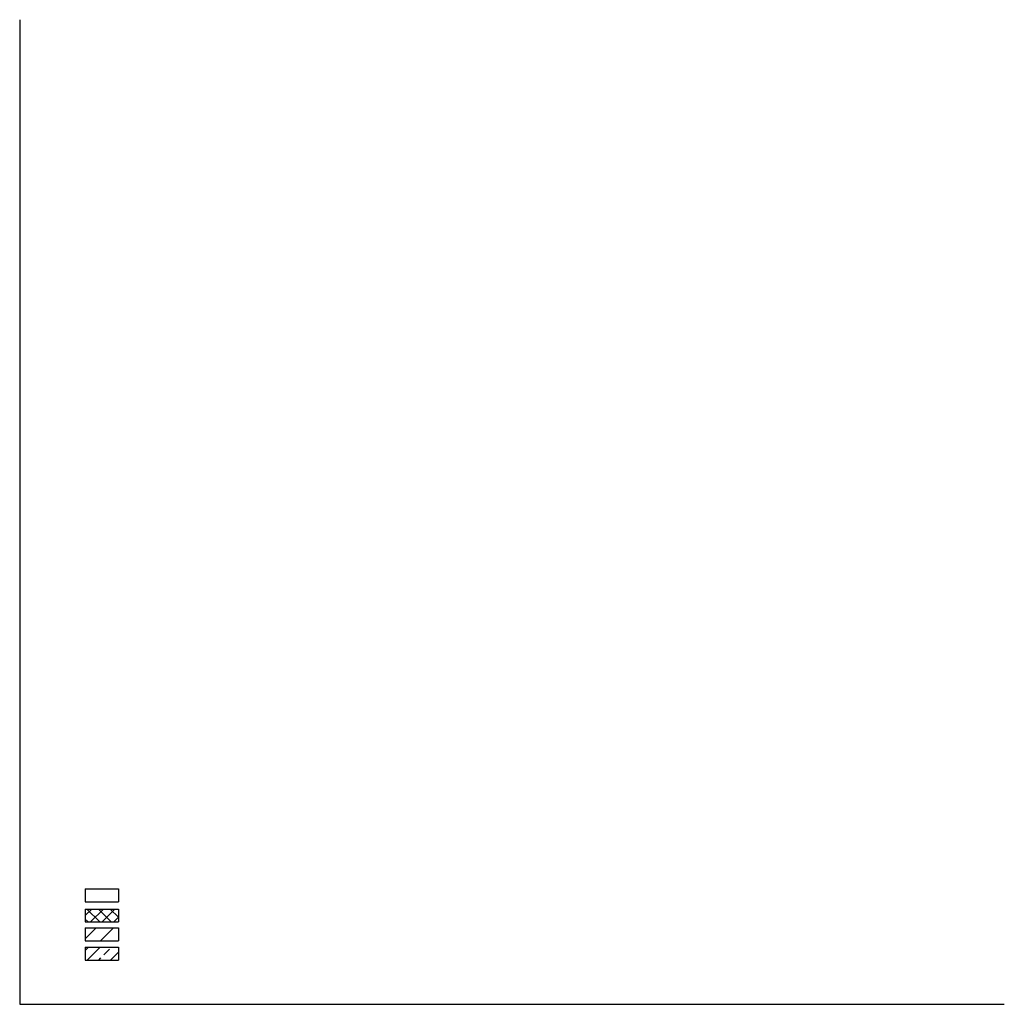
# Model space of a CAD drawing. Extents: x 0 to 836, y 0 to 459.
# Tile 1 of 2: x 0 to 25, y 0 to 25. Entities that reach past the tile are written whole.
import ezdxf

# ---------------------------------------------------------------- set-up
doc = ezdxf.new("R2010")
doc.units = 0
doc.layers.get('0').update_dxf_attribs({"linetype": 'CONTINUOUS'})
doc.layers.add('BORDER_N', color=7, linetype='CONTINUOUS')
doc.layers.add('TEXT', color=7, linetype='CONTINUOUS')

# ---------------------------------------------------------------- blocks, each defined once
blk = doc.blocks.new('*X16')
at = {"color": 0}
for p, q in [((1.691, 2.29), (1.859, 2.458)), ((2.065, 2.126), (1.733, 2.458)), ((1.827, 2.126), (2.158, 2.458)), ((2.364, 2.126), (2.032, 2.458)), ((2.126, 2.126), (2.458, 2.458)), ((2.546, 2.244), (2.332, 2.458)), ((1.765, 2.126), (1.691, 2.2)), ((2.425, 2.126), (2.546, 2.246))]:
    blk.add_line(p, q, dxfattribs=at)
blk = doc.blocks.new('*X17')
at = {"color": 0}
for p, q in [((1.691, 1.691), (1.971, 1.971)), ((2.088, 1.639), (2.42, 1.971)), ((2.537, 1.639), (2.546, 1.647))]:
    blk.add_line(p, q, dxfattribs=at)
blk = doc.blocks.new('*X18')
at = {"color": 0}
for p, q in [((1.691, 1.392), (1.772, 1.473)), ((1.74, 1.141), (2.072, 1.473)), ((2.17, 1.272), (2.32, 1.422)), ((2.339, 1.141), (2.546, 1.348)), ((2.039, 1.141), (2.095, 1.197))]:
    blk.add_line(p, q, dxfattribs=at)

msp = doc.modelspace()

# ---------------------------------------------------------------- linework, layer by layer
at = {"color": 250, "linetype": 'CONTINUOUS'}
for p, q in [((1.691, 2.458), (1.691, 2.126)), ((1.691, 2.458), (2.546, 2.458)), ((2.546, 2.458), (2.546, 2.126)), ((1.691, 2.126), (2.546, 2.126)), ((1.691, 1.971), (1.691, 1.639)), ((1.691, 1.971), (2.546, 1.971)), ((2.546, 1.971), (2.546, 1.639)), ((1.691, 1.639), (2.546, 1.639)), ((1.691, 1.473), (1.691, 1.141)), ((1.691, 1.473), (2.546, 1.473)), ((2.546, 1.473), (2.546, 1.141)), ((1.691, 1.141), (2.546, 1.141))]:
    msp.add_line(p, q, dxfattribs=at)
at = {"layer": 'BORDER_N'}
for p, q in [((0, 25.4), (0, 0)), ((0, 0), (25.4, 0))]:
    msp.add_line(p, q, dxfattribs=at)
at = {"layer": 'TEXT'}
for p, q in [((1.691, 2.978), (2.546, 2.978)), ((1.691, 2.978), (1.691, 2.646)), ((2.546, 2.978), (2.546, 2.646)), ((1.691, 2.646), (2.546, 2.646))]:
    msp.add_line(p, q, dxfattribs=at)

# ---------------------------------------------------------------- block references
at = {"layer": 'TEXT', "linetype": 'CONTINUOUS'}
for name in ['*X16', '*X17', '*X18']:
    msp.add_blockref(name, (0, 0), dxfattribs=at)

doc.saveas('drawing.dxf')
